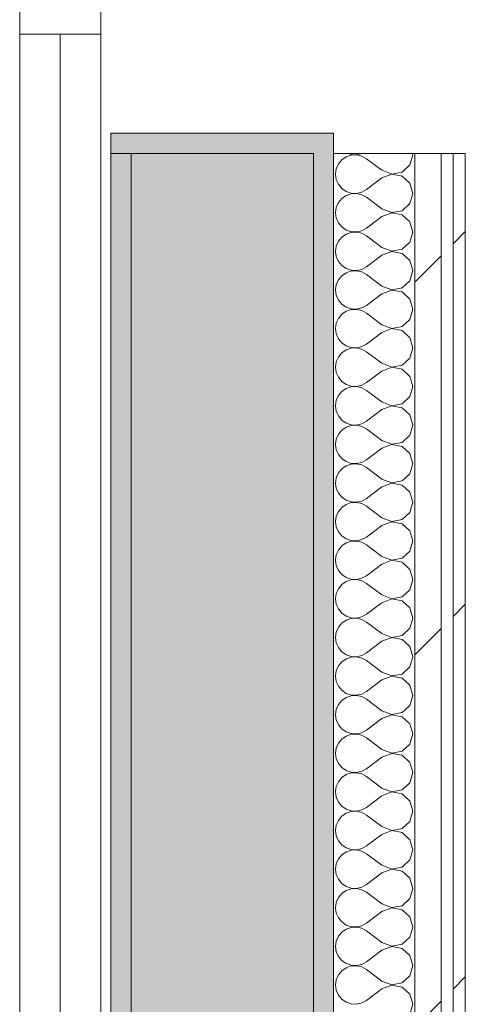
# Model space of a CAD drawing. Header units: millimetres. Extents: x -40968 to 11883, y -18816 to 4378.
# Tile 157 of 209: x -3794 to -3574, y -14067 to -13581. Entities that reach past the tile are written whole.
import ezdxf

# ---------------------------------------------------------------- set-up
doc = ezdxf.new("R2010")
doc.units = ezdxf.units.MM
doc.header["$MEASUREMENT"] = 0
doc.linetypes.add('Wipeout_Contour', pattern=[1000, 0, -1000])
for name, color, linetype in [('12_FAÇ_Façana', 7, 'Continuous'), ('Nuevo_08_E_Envans secs', 7, 'Continuous'), ('Puertas Archicad', 7, 'Continuous')]:
    doc.layers.add(name, color=color, linetype=linetype)
for name, color, linetype, lineweight, true_color in [('12_FAÇ_Façana_Pluma_Nº__102', 7, 'Continuous', 5, 0xcccccc), ('12_FAÇ_Façana_Pluma_Nº__176', 7, 'Continuous', 15, 0x93a0c6), ('Nuevo_08_E_Envans secs_Pluma_Nº__102', 7, 'Continuous', 5, 0xcccccc), ('Nuevo_08_E_Envans secs_Pluma_Nº__171', 171, 'Continuous', 13, 0xaaaaff), ('Nuevo_08_E_Envans secs_Pluma_Nº__177', 7, 'Continuous', 15, 0xf7e046)]:
    doc.layers.add(name, color=color, linetype=linetype, lineweight=lineweight, true_color=true_color)
for name, color, linetype, lineweight in [('12_FAÇ_Façana_Pluma_Nº__7', 7, 'Continuous', 5), ('Nuevo_08_E_Envans secs_Pluma_Nº__1', 7, 'Continuous', 5), ('Puertas Archicad_Pluma_Nº__1', 7, 'Continuous', 5), ('Puertas Archicad_Pluma_Nº__7', 7, 'Continuous', 5)]:
    doc.layers.add(name, color=color, linetype=linetype, lineweight=lineweight)
pattern_1 = [(45, (0, 0), (-183.8478, 183.8478), [195, -65]), (45, (7e-14, 183.85), (-183.8478, 183.8478), [195, -65])]

# ---------------------------------------------------------------- blocks, each defined once
blk = doc.blocks.new('Puerta Corredera Exterior 27')
at = {"layer": 'Puertas Archicad', "linetype": 'Continuous', "lineweight": 0, "true_color": 0xffffff}
h = blk.add_hatch(dxfattribs=at)
h.set_pattern_fill('Hormigón_en_Masa_0001', style=0, pattern_type=2)
h.set_pattern_definition([(0, (0, 0), (0, 779.4), [48.75, -401.25]), (0, (225, 389.7), (0, 779.4), [48.75, -401.25]), (60, (0, 0), (-675, 389.7), [48.75, -401.25]), (60, (450, 0), (-675, 389.7), [48.75, -401.25]), (120, (48.75, 0), (675, 389.7), [48.75, -401.25]), (120, (498.75, 0), (675, 389.7), [48.75, -401.25]), (0, (0, 75), (0, 150), [0, -150, 0, -225]), (45, (75, 75), (-106.066, 106.066), [0, -112.5, 0, -187.5])])
h.paths.add_polyline_path([(428.07, 45), (428.07, 5), (528.07, 5), (528.07, 45)])
at = {"layer": 'Puertas Archicad_Pluma_Nº__1', "color": 7, "linetype": 'Continuous', "lineweight": 5}
for p, q in [((428.07, 45), (528.07, 45)), ((528.07, 45), (528.07, 5)), ((528.07, 25), (1502.07, 25)), ((528.07, 5), (428.07, 5))]:
    blk.add_line(p, q, dxfattribs=at)
at = {"layer": 'Puertas Archicad_Pluma_Nº__1', "color": 7, "linetype": 'Continuous', "lineweight": 5, "flags": 128}
for points in [[(528.07, 45), (1502.07, 45), (1502.07, 25), (528.07, 25)], [(528.07, 25), (1502.07, 25), (1502.07, 5), (528.07, 5)]]:
    blk.add_lwpolyline(points, close=True, dxfattribs=at)
at = {"layer": 'Puertas Archicad_Pluma_Nº__7', "color": 7, "linetype": 'Continuous', "lineweight": 5}
for p in [(577, 0), (587, -110)]:
    blk.add_line(p, (577, -110), dxfattribs=at)
blk = doc.blocks.new('Muro_45_1', base_point=(-3748.89, -17083.98))
at = {"layer": '12_FAÇ_Façana_Pluma_Nº__102', "linetype": 'Continuous', "lineweight": 0, "true_color": 0xe5e5e5}
blk.add_hatch(color=254, dxfattribs=at).paths.add_polyline_path([(-3738.89, -16700.98), (-3648.89, -16700.98), (-3648.89, -13646.98), (-3738.89, -13646.98)])
at = {"layer": '12_FAÇ_Façana_Pluma_Nº__176', "linetype": 'Continuous', "lineweight": 0, "true_color": 0x495063}
for points in [[(-3638.89, -13646.98), (-3638.89, -13636.98), (-3748.89, -13636.98), (-3748.89, -13646.98), (-3648.89, -13646.98)], [(-3748.89, -13646.98), (-3748.89, -16690.98), (-3738.89, -16690.98), (-3738.89, -13646.98)], [(-3638.89, -13646.98), (-3648.89, -13646.98), (-3648.89, -17073.98), (-3638.89, -17073.98)]]:
    blk.add_hatch(color=251, dxfattribs=at).paths.add_polyline_path(points)
at = {"layer": '12_FAÇ_Façana_Pluma_Nº__7', "color": 7, "linetype": 'Continuous', "lineweight": 5}
for p, q in [((-3748.89, -13636.98), (-3638.89, -13636.98)), ((-3748.89, -13646.98), (-3748.89, -13636.98)), ((-3638.89, -13646.98), (-3638.89, -13636.98)), ((-3648.89, -13646.98), (-3748.89, -13646.98)), ((-3738.89, -13646.98), (-3738.89, -16700.98)), ((-3648.89, -16700.98), (-3648.89, -13646.98))]:
    blk.add_line(p, q, dxfattribs=at)
at = {"layer": '12_FAÇ_Façana_Pluma_Nº__7', "color": 7, "linetype": 'Continuous', "lineweight": 5, "flags": 128}
for points in [[(-3748.89, -13646.98), (-3748.89, -16690.98)], [(-3638.89, -17073.98), (-3638.89, -13646.98)]]:
    blk.add_lwpolyline(points, dxfattribs=at)
at = {"layer": 'Puertas Archicad', "color": 253, "linetype": 'Continuous', "lineweight": 5, "true_color": 0xa4a4a6, "xscale": -1, "zscale": 1000, "rotation": 90}
blk.add_blockref('Puerta Corredera Exterior 27', (-3748.89, -13059.98), dxfattribs=at)
blk = doc.blocks.new('*X502')
at = {"layer": 'Nuevo_08_E_Envans secs_Pluma_Nº__102', "color": 254, "linetype": 'Continuous', "lineweight": 5, "true_color": 0xcccccc}
for p, q in [((-3632.68, -13648.62), (-3634.84, -13650.11)), ((-3630.19, -13647.78), (-3632.68, -13648.62)), ((-3631.6, -13646.98), (-3630.19, -13647.45)), ((-3630.19, -13647.45), (-3627.56, -13647.58)), ((-3627.56, -13647.66), (-3630.19, -13647.78)), ((-3627.56, -13647.58), (-3625, -13646.99)), ((-3625, -13648.25), (-3627.56, -13647.66)), ((-3625, -13646.99), (-3624.99, -13646.98)), ((-3622.7, -13649.52), (-3625, -13648.25)), ((-3601.27, -13652.63), (-3599.85, -13647.62)), ((-3599.85, -13647.62), (-3600.03, -13646.98)), ((-3636.52, -13652.14), (-3637.58, -13654.54)), ((-3634.84, -13650.11), (-3636.52, -13652.14)), ((-3615.08, -13655.24), (-3622.7, -13649.52)), ((-3605.11, -13656.14), (-3601.27, -13652.63)), ((-3637.58, -13654.54), (-3637.94, -13657.14)), ((-3637.94, -13657.14), (-3637.58, -13659.75)), ((-3615.08, -13655.24), (-3610.23, -13657.1)), ((-3610.23, -13657.18), (-3615.08, -13659.05)), ((-3610.23, -13657.1), (-3605.11, -13656.14)), ((-3605.11, -13658.15), (-3610.23, -13657.18)), ((-3601.27, -13661.66), (-3605.11, -13658.15)), ((-3637.58, -13659.75), (-3636.52, -13662.15)), ((-3636.52, -13662.15), (-3634.84, -13664.17)), ((-3615.08, -13659.05), (-3622.7, -13664.76)), ((-3599.85, -13666.67), (-3601.27, -13661.66)), ((-3634.84, -13664.17), (-3632.68, -13665.66)), ((-3632.68, -13667.67), (-3634.84, -13669.16)), ((-3632.68, -13665.66), (-3630.19, -13666.5)), ((-3630.19, -13666.83), (-3632.68, -13667.67)), ((-3630.19, -13666.5), (-3627.56, -13666.63)), ((-3627.56, -13666.71), (-3630.19, -13666.83)), ((-3627.56, -13666.63), (-3625, -13666.03)), ((-3625, -13667.3), (-3627.56, -13666.71)), ((-3625, -13666.03), (-3622.7, -13664.76)), ((-3622.7, -13668.57), (-3625, -13667.3)), ((-3601.27, -13671.67), (-3599.85, -13666.67)), ((-3636.52, -13671.18), (-3637.58, -13673.59)), ((-3634.84, -13669.16), (-3636.52, -13671.18)), ((-3615.08, -13674.29), (-3622.7, -13668.57)), ((-3605.11, -13675.19), (-3601.27, -13671.67)), ((-3637.58, -13673.59), (-3637.94, -13676.19)), ((-3637.94, -13676.19), (-3637.58, -13678.79)), ((-3615.08, -13674.29), (-3610.23, -13676.15)), ((-3610.23, -13676.23), (-3615.08, -13678.1)), ((-3610.23, -13676.15), (-3605.11, -13675.19)), ((-3605.11, -13677.2), (-3610.23, -13676.23)), ((-3601.27, -13680.71), (-3605.11, -13677.2)), ((-3637.58, -13678.79), (-3636.52, -13681.2)), ((-3636.52, -13681.2), (-3634.84, -13683.22)), ((-3615.08, -13678.1), (-3622.7, -13683.81)), ((-3599.85, -13685.71), (-3601.27, -13680.71)), ((-3634.84, -13683.22), (-3632.68, -13684.71)), ((-3632.68, -13686.72), (-3634.84, -13688.21)), ((-3632.68, -13684.71), (-3630.19, -13685.55)), ((-3630.19, -13685.88), (-3632.68, -13686.72)), ((-3630.19, -13685.55), (-3627.56, -13685.68)), ((-3627.56, -13685.75), (-3630.19, -13685.88)), ((-3627.56, -13685.68), (-3625, -13685.08)), ((-3625, -13686.35), (-3627.56, -13685.75)), ((-3625, -13685.08), (-3622.7, -13683.81)), ((-3622.7, -13687.62), (-3625, -13686.35)), ((-3615.08, -13693.33), (-3622.7, -13687.62)), ((-3601.27, -13690.72), (-3599.85, -13685.71)), ((-3636.52, -13690.23), (-3637.58, -13692.64)), ((-3634.84, -13688.21), (-3636.52, -13690.23)), ((-3605.11, -13694.23), (-3601.27, -13690.72)), ((-3637.58, -13692.64), (-3637.94, -13695.24)), ((-3637.94, -13695.24), (-3637.58, -13697.84)), ((-3615.08, -13697.14), (-3622.7, -13702.86)), ((-3615.08, -13693.33), (-3610.23, -13695.2)), ((-3610.23, -13695.28), (-3615.08, -13697.14)), ((-3610.23, -13695.2), (-3605.11, -13694.23)), ((-3605.11, -13696.24), (-3610.23, -13695.28)), ((-3601.27, -13699.75), (-3605.11, -13696.24)), ((-3637.58, -13697.84), (-3636.52, -13700.25)), ((-3636.52, -13700.25), (-3634.84, -13702.27)), ((-3634.84, -13702.27), (-3632.68, -13703.76)), ((-3599.85, -13704.76), (-3601.27, -13699.75)), ((-3632.68, -13705.77), (-3634.84, -13707.26)), ((-3632.68, -13703.76), (-3630.19, -13704.6)), ((-3630.19, -13704.93), (-3632.68, -13705.77)), ((-3630.19, -13704.6), (-3627.56, -13704.72)), ((-3627.56, -13704.8), (-3630.19, -13704.93)), ((-3627.56, -13704.72), (-3625, -13704.13)), ((-3625, -13705.4), (-3627.56, -13704.8)), ((-3625, -13704.13), (-3622.7, -13702.86)), ((-3622.7, -13706.67), (-3625, -13705.4)), ((-3615.08, -13712.38), (-3622.7, -13706.67)), ((-3601.27, -13709.77), (-3599.85, -13704.76)), ((-3637.58, -13711.68), (-3637.94, -13714.29)), ((-3636.52, -13709.28), (-3637.58, -13711.68)), ((-3634.84, -13707.26), (-3636.52, -13709.28)), ((-3605.11, -13713.28), (-3601.27, -13709.77)), ((-3637.94, -13714.29), (-3637.58, -13716.89)), ((-3615.08, -13716.19), (-3622.7, -13721.9)), ((-3615.08, -13712.38), (-3610.23, -13714.25)), ((-3610.23, -13714.32), (-3615.08, -13716.19)), ((-3610.23, -13714.25), (-3605.11, -13713.28)), ((-3605.11, -13715.29), (-3610.23, -13714.32)), ((-3601.27, -13718.8), (-3605.11, -13715.29)), ((-3637.58, -13716.89), (-3636.52, -13719.29)), ((-3636.52, -13719.29), (-3634.84, -13721.32)), ((-3634.84, -13721.32), (-3632.68, -13722.8)), ((-3599.85, -13723.81), (-3601.27, -13718.8)), ((-3634.84, -13726.3), (-3636.52, -13728.33)), ((-3632.68, -13724.81), (-3634.84, -13726.3)), ((-3632.68, -13722.8), (-3630.19, -13723.64)), ((-3630.19, -13723.98), (-3632.68, -13724.81)), ((-3630.19, -13723.64), (-3627.56, -13723.77)), ((-3627.56, -13723.85), (-3630.19, -13723.98)), ((-3627.56, -13723.77), (-3625, -13723.18)), ((-3625, -13724.44), (-3627.56, -13723.85)), ((-3625, -13723.18), (-3622.7, -13721.9)), ((-3622.7, -13725.71), (-3625, -13724.44)), ((-3615.08, -13731.43), (-3622.7, -13725.71)), ((-3601.27, -13728.82), (-3599.85, -13723.81)), ((-3637.58, -13730.73), (-3637.94, -13733.33)), ((-3636.52, -13728.33), (-3637.58, -13730.73)), ((-3605.11, -13732.33), (-3601.27, -13728.82)), ((-3637.94, -13733.33), (-3637.58, -13735.94)), ((-3637.58, -13735.94), (-3636.52, -13738.34)), ((-3615.08, -13735.24), (-3622.7, -13740.95)), ((-3615.08, -13731.43), (-3610.23, -13733.29)), ((-3610.23, -13733.37), (-3615.08, -13735.24)), ((-3610.23, -13733.29), (-3605.11, -13732.33)), ((-3605.11, -13734.34), (-3610.23, -13733.37)), ((-3601.27, -13737.85), (-3605.11, -13734.34)), ((-3636.52, -13738.34), (-3634.84, -13740.36)), ((-3634.84, -13740.36), (-3632.68, -13741.85)), ((-3625, -13742.22), (-3622.7, -13740.95)), ((-3599.85, -13742.86), (-3601.27, -13737.85)), ((-3634.84, -13745.35), (-3636.52, -13747.37)), ((-3632.68, -13743.86), (-3634.84, -13745.35)), ((-3632.68, -13741.85), (-3630.19, -13742.69)), ((-3630.19, -13743.02), (-3632.68, -13743.86)), ((-3630.19, -13742.69), (-3627.56, -13742.82)), ((-3627.56, -13742.9), (-3630.19, -13743.02)), ((-3627.56, -13742.82), (-3625, -13742.22)), ((-3625, -13743.49), (-3627.56, -13742.9)), ((-3622.7, -13744.76), (-3625, -13743.49)), ((-3615.08, -13750.48), (-3622.7, -13744.76)), ((-3601.27, -13747.86), (-3599.85, -13742.86)), ((-3637.58, -13749.78), (-3637.94, -13752.38)), ((-3636.52, -13747.37), (-3637.58, -13749.78)), ((-3615.08, -13750.48), (-3610.23, -13752.34)), ((-3605.11, -13751.38), (-3601.27, -13747.86)), ((-3637.94, -13752.38), (-3637.58, -13754.98)), ((-3637.58, -13754.98), (-3636.52, -13757.39)), ((-3615.08, -13754.29), (-3622.7, -13760)), ((-3610.23, -13752.42), (-3615.08, -13754.29)), ((-3610.23, -13752.34), (-3605.11, -13751.38)), ((-3605.11, -13753.39), (-3610.23, -13752.42)), ((-3601.27, -13756.9), (-3605.11, -13753.39)), ((-3636.52, -13757.39), (-3634.84, -13759.41)), ((-3634.84, -13759.41), (-3632.68, -13760.9)), ((-3625, -13761.27), (-3622.7, -13760)), ((-3599.85, -13761.9), (-3601.27, -13756.9)), ((-3634.84, -13764.4), (-3636.52, -13766.42)), ((-3632.68, -13762.91), (-3634.84, -13764.4)), ((-3632.68, -13760.9), (-3630.19, -13761.74)), ((-3630.19, -13762.07), (-3632.68, -13762.91)), ((-3630.19, -13761.74), (-3627.56, -13761.87)), ((-3627.56, -13761.94), (-3630.19, -13762.07)), ((-3627.56, -13761.87), (-3625, -13761.27)), ((-3625, -13762.54), (-3627.56, -13761.94)), ((-3622.7, -13763.81), (-3625, -13762.54)), ((-3615.08, -13769.52), (-3622.7, -13763.81)), ((-3601.27, -13766.91), (-3599.85, -13761.9)), ((-3637.58, -13768.83), (-3637.94, -13771.43)), ((-3636.52, -13766.42), (-3637.58, -13768.83)), ((-3615.08, -13769.52), (-3610.23, -13771.39)), ((-3605.11, -13770.42), (-3601.27, -13766.91)), ((-3637.94, -13771.43), (-3637.58, -13774.03)), ((-3637.58, -13774.03), (-3636.52, -13776.44)), ((-3615.08, -13773.33), (-3622.7, -13779.05)), ((-3610.23, -13771.47), (-3615.08, -13773.33)), ((-3610.23, -13771.39), (-3605.11, -13770.42)), ((-3605.11, -13772.43), (-3610.23, -13771.47)), ((-3601.27, -13775.95), (-3605.11, -13772.43)), ((-3636.52, -13776.44), (-3634.84, -13778.46)), ((-3634.84, -13778.46), (-3632.68, -13779.95)), ((-3632.68, -13779.95), (-3630.19, -13780.79)), ((-3625, -13780.32), (-3622.7, -13779.05)), ((-3599.85, -13780.95), (-3601.27, -13775.95)), ((-3634.84, -13783.45), (-3636.52, -13785.47)), ((-3632.68, -13781.96), (-3634.84, -13783.45)), ((-3630.19, -13781.12), (-3632.68, -13781.96)), ((-3630.19, -13780.79), (-3627.56, -13780.91)), ((-3627.56, -13780.99), (-3630.19, -13781.12)), ((-3627.56, -13780.91), (-3625, -13780.32)), ((-3625, -13781.59), (-3627.56, -13780.99)), ((-3622.7, -13782.86), (-3625, -13781.59)), ((-3615.08, -13788.57), (-3622.7, -13782.86)), ((-3601.27, -13785.96), (-3599.85, -13780.95)), ((-3637.58, -13787.87), (-3637.94, -13790.48)), ((-3636.52, -13785.47), (-3637.58, -13787.87)), ((-3615.08, -13788.57), (-3610.23, -13790.44)), ((-3610.23, -13790.44), (-3605.11, -13789.47)), ((-3605.11, -13789.47), (-3601.27, -13785.96)), ((-3637.94, -13790.48), (-3637.58, -13793.08)), ((-3637.58, -13793.08), (-3636.52, -13795.48)), ((-3615.08, -13792.38), (-3622.7, -13798.1)), ((-3610.23, -13790.51), (-3615.08, -13792.38)), ((-3605.11, -13791.48), (-3610.23, -13790.51)), ((-3601.27, -13794.99), (-3605.11, -13791.48)), ((-3636.52, -13795.48), (-3634.84, -13797.51)), ((-3634.84, -13797.51), (-3632.68, -13798.99)), ((-3632.68, -13798.99), (-3630.19, -13799.83)), ((-3627.56, -13799.96), (-3625, -13799.37)), ((-3625, -13799.37), (-3622.7, -13798.1)), ((-3599.85, -13800), (-3601.27, -13794.99)), ((-3634.84, -13802.49), (-3636.52, -13804.52)), ((-3632.68, -13801.01), (-3634.84, -13802.49)), ((-3630.19, -13800.17), (-3632.68, -13801.01)), ((-3630.19, -13799.83), (-3627.56, -13799.96)), ((-3627.56, -13800.04), (-3630.19, -13800.17)), ((-3625, -13800.63), (-3627.56, -13800.04)), ((-3622.7, -13801.9), (-3625, -13800.63)), ((-3615.08, -13807.62), (-3622.7, -13801.9)), ((-3601.27, -13805.01), (-3599.85, -13800)), ((-3637.58, -13806.92), (-3637.94, -13809.52)), ((-3636.52, -13804.52), (-3637.58, -13806.92)), ((-3615.08, -13807.62), (-3610.23, -13809.49)), ((-3610.23, -13809.49), (-3605.11, -13808.52)), ((-3605.11, -13808.52), (-3601.27, -13805.01)), ((-3637.94, -13809.52), (-3637.58, -13812.13)), ((-3637.58, -13812.13), (-3636.52, -13814.53)), ((-3615.08, -13811.43), (-3622.7, -13817.14)), ((-3610.23, -13809.56), (-3615.08, -13811.43)), ((-3605.11, -13810.53), (-3610.23, -13809.56)), ((-3601.27, -13814.04), (-3605.11, -13810.53)), ((-3636.52, -13814.53), (-3634.84, -13816.55)), ((-3634.84, -13816.55), (-3632.68, -13818.04)), ((-3632.68, -13818.04), (-3630.19, -13818.88)), ((-3627.56, -13819.01), (-3625, -13818.41)), ((-3625, -13818.41), (-3622.7, -13817.14)), ((-3599.85, -13819.05), (-3601.27, -13814.04)), ((-3636.52, -13823.56), (-3637.58, -13825.97)), ((-3634.84, -13821.54), (-3636.52, -13823.56)), ((-3632.68, -13820.05), (-3634.84, -13821.54)), ((-3630.19, -13819.21), (-3632.68, -13820.05)), ((-3630.19, -13818.88), (-3627.56, -13819.01)), ((-3627.56, -13819.09), (-3630.19, -13819.21)), ((-3625, -13819.68), (-3627.56, -13819.09)), ((-3622.7, -13820.95), (-3625, -13819.68)), ((-3615.08, -13826.67), (-3622.7, -13820.95)), ((-3601.27, -13824.05), (-3599.85, -13819.05)), ((-3637.58, -13825.97), (-3637.94, -13828.57)), ((-3615.08, -13826.67), (-3610.23, -13828.53)), ((-3610.23, -13828.53), (-3605.11, -13827.57)), ((-3605.11, -13827.57), (-3601.27, -13824.05)), ((-3637.94, -13828.57), (-3637.58, -13831.17)), ((-3637.58, -13831.17), (-3636.52, -13833.58)), ((-3615.08, -13830.48), (-3622.7, -13836.19)), ((-3610.23, -13828.61), (-3615.08, -13830.48)), ((-3605.11, -13829.58), (-3610.23, -13828.61)), ((-3601.27, -13833.09), (-3605.11, -13829.58)), ((-3599.85, -13838.1), (-3601.27, -13833.09)), ((-3636.52, -13833.58), (-3634.84, -13835.6)), ((-3634.84, -13835.6), (-3632.68, -13837.09)), ((-3632.68, -13837.09), (-3630.19, -13837.93)), ((-3630.19, -13838.26), (-3632.68, -13839.1)), ((-3630.19, -13837.93), (-3627.56, -13838.06)), ((-3627.56, -13838.13), (-3630.19, -13838.26)), ((-3627.56, -13838.06), (-3625, -13837.46)), ((-3625, -13838.73), (-3627.56, -13838.13)), ((-3625, -13837.46), (-3622.7, -13836.19)), ((-3601.27, -13843.1), (-3599.85, -13838.1)), ((-3636.52, -13842.61), (-3637.58, -13845.02)), ((-3634.84, -13840.59), (-3636.52, -13842.61)), ((-3632.68, -13839.1), (-3634.84, -13840.59)), ((-3622.7, -13840), (-3625, -13838.73)), ((-3615.08, -13845.71), (-3622.7, -13840)), ((-3605.11, -13846.61), (-3601.27, -13843.1)), ((-3637.58, -13845.02), (-3637.94, -13847.62)), ((-3637.94, -13847.62), (-3637.58, -13850.22)), ((-3615.08, -13845.71), (-3610.23, -13847.58)), ((-3610.23, -13847.66), (-3615.08, -13849.52)), ((-3610.23, -13847.58), (-3605.11, -13846.61)), ((-3605.11, -13848.62), (-3610.23, -13847.66)), ((-3637.58, -13850.22), (-3636.52, -13852.63)), ((-3636.52, -13852.63), (-3634.84, -13854.65)), ((-3615.08, -13849.52), (-3622.7, -13855.24)), ((-3601.27, -13852.14), (-3605.11, -13848.62)), ((-3599.85, -13857.14), (-3601.27, -13852.14)), ((-3634.84, -13854.65), (-3632.68, -13856.14)), ((-3632.68, -13856.14), (-3630.19, -13856.98)), ((-3630.19, -13857.31), (-3632.68, -13858.15)), ((-3630.19, -13856.98), (-3627.56, -13857.1)), ((-3627.56, -13857.18), (-3630.19, -13857.31)), ((-3627.56, -13857.1), (-3625, -13856.51)), ((-3625, -13857.78), (-3627.56, -13857.18)), ((-3625, -13856.51), (-3622.7, -13855.24)), ((-3601.27, -13862.15), (-3599.85, -13857.14)), ((-3636.52, -13861.66), (-3637.58, -13864.06)), ((-3634.84, -13859.64), (-3636.52, -13861.66)), ((-3632.68, -13858.15), (-3634.84, -13859.64)), ((-3622.7, -13859.05), (-3625, -13857.78)), ((-3615.08, -13864.76), (-3622.7, -13859.05)), ((-3605.11, -13865.66), (-3601.27, -13862.15)), ((-3637.58, -13864.06), (-3637.94, -13866.67)), ((-3637.94, -13866.67), (-3637.58, -13869.27)), ((-3615.08, -13864.76), (-3610.23, -13866.63)), ((-3610.23, -13866.71), (-3615.08, -13868.57)), ((-3610.23, -13866.63), (-3605.11, -13865.66)), ((-3605.11, -13867.67), (-3610.23, -13866.71)), ((-3637.58, -13869.27), (-3636.52, -13871.67)), ((-3636.52, -13871.67), (-3634.84, -13873.7)), ((-3615.08, -13868.57), (-3622.7, -13874.29)), ((-3601.27, -13871.18), (-3605.11, -13867.67)), ((-3599.85, -13876.19), (-3601.27, -13871.18)), ((-3634.84, -13873.7), (-3632.68, -13875.19)), ((-3632.68, -13875.19), (-3630.19, -13876.02)), ((-3630.19, -13876.36), (-3632.68, -13877.2)), ((-3630.19, -13876.02), (-3627.56, -13876.15)), ((-3627.56, -13876.23), (-3630.19, -13876.36)), ((-3627.56, -13876.15), (-3625, -13875.56)), ((-3625, -13876.82), (-3627.56, -13876.23)), ((-3625, -13875.56), (-3622.7, -13874.29)), ((-3622.7, -13878.1), (-3625, -13876.82)), ((-3601.27, -13881.2), (-3599.85, -13876.19)), ((-3636.52, -13880.71), (-3637.58, -13883.11)), ((-3634.84, -13878.68), (-3636.52, -13880.71)), ((-3632.68, -13877.2), (-3634.84, -13878.68)), ((-3615.08, -13883.81), (-3622.7, -13878.1)), ((-3605.11, -13884.71), (-3601.27, -13881.2)), ((-3637.58, -13883.11), (-3637.94, -13885.71)), ((-3637.94, -13885.71), (-3637.58, -13888.32)), ((-3615.08, -13883.81), (-3610.23, -13885.68)), ((-3610.23, -13885.75), (-3615.08, -13887.62)), ((-3610.23, -13885.68), (-3605.11, -13884.71)), ((-3605.11, -13886.72), (-3610.23, -13885.75)), ((-3601.27, -13890.23), (-3605.11, -13886.72)), ((-3637.58, -13888.32), (-3636.52, -13890.72)), ((-3636.52, -13890.72), (-3634.84, -13892.74)), ((-3615.08, -13887.62), (-3622.7, -13893.33)), ((-3599.85, -13895.24), (-3601.27, -13890.23)), ((-3634.84, -13892.74), (-3632.68, -13894.23)), ((-3632.68, -13896.24), (-3634.84, -13897.73)), ((-3632.68, -13894.23), (-3630.19, -13895.07)), ((-3630.19, -13895.4), (-3632.68, -13896.24)), ((-3630.19, -13895.07), (-3627.56, -13895.2)), ((-3627.56, -13895.28), (-3630.19, -13895.4)), ((-3627.56, -13895.2), (-3625, -13894.6)), ((-3625, -13895.87), (-3627.56, -13895.28)), ((-3625, -13894.6), (-3622.7, -13893.33)), ((-3622.7, -13897.14), (-3625, -13895.87)), ((-3601.27, -13900.25), (-3599.85, -13895.24)), ((-3636.52, -13899.75), (-3637.58, -13902.16)), ((-3634.84, -13897.73), (-3636.52, -13899.75)), ((-3615.08, -13902.86), (-3622.7, -13897.14)), ((-3605.11, -13903.76), (-3601.27, -13900.25)), ((-3637.58, -13902.16), (-3637.94, -13904.76)), ((-3637.94, -13904.76), (-3637.58, -13907.36)), ((-3615.08, -13902.86), (-3610.23, -13904.72)), ((-3610.23, -13904.8), (-3615.08, -13906.67)), ((-3610.23, -13904.72), (-3605.11, -13903.76)), ((-3605.11, -13905.77), (-3610.23, -13904.8)), ((-3601.27, -13909.28), (-3605.11, -13905.77)), ((-3637.58, -13907.36), (-3636.52, -13909.77)), ((-3636.52, -13909.77), (-3634.84, -13911.79)), ((-3615.08, -13906.67), (-3622.7, -13912.38)), ((-3599.85, -13914.29), (-3601.27, -13909.28)), ((-3634.84, -13911.79), (-3632.68, -13913.28)), ((-3632.68, -13915.29), (-3634.84, -13916.78)), ((-3632.68, -13913.28), (-3630.19, -13914.12)), ((-3630.19, -13914.45), (-3632.68, -13915.29)), ((-3630.19, -13914.12), (-3627.56, -13914.25)), ((-3627.56, -13914.32), (-3630.19, -13914.45)), ((-3627.56, -13914.25), (-3625, -13913.65)), ((-3625, -13914.92), (-3627.56, -13914.32)), ((-3625, -13913.65), (-3622.7, -13912.38)), ((-3622.7, -13916.19), (-3625, -13914.92)), ((-3601.27, -13919.29), (-3599.85, -13914.29)), ((-3636.52, -13918.8), (-3637.58, -13921.21)), ((-3634.84, -13916.78), (-3636.52, -13918.8)), ((-3615.08, -13921.9), (-3622.7, -13916.19)), ((-3605.11, -13922.8), (-3601.27, -13919.29)), ((-3637.58, -13921.21), (-3637.94, -13923.81)), ((-3637.94, -13923.81), (-3637.58, -13926.41)), ((-3615.08, -13921.9), (-3610.23, -13923.77)), ((-3610.23, -13923.85), (-3615.08, -13925.71)), ((-3610.23, -13923.77), (-3605.11, -13922.8)), ((-3605.11, -13924.81), (-3610.23, -13923.85)), ((-3601.27, -13928.33), (-3605.11, -13924.81)), ((-3637.58, -13926.41), (-3636.52, -13928.82)), ((-3636.52, -13928.82), (-3634.84, -13930.84)), ((-3615.08, -13925.71), (-3622.7, -13931.43)), ((-3599.85, -13933.33), (-3601.27, -13928.33)), ((-3634.84, -13930.84), (-3632.68, -13932.33)), ((-3632.68, -13934.34), (-3634.84, -13935.83)), ((-3632.68, -13932.33), (-3630.19, -13933.17)), ((-3630.19, -13933.5), (-3632.68, -13934.34)), ((-3630.19, -13933.17), (-3627.56, -13933.29)), ((-3627.56, -13933.37), (-3630.19, -13933.5)), ((-3627.56, -13933.29), (-3625, -13932.7)), ((-3625, -13933.97), (-3627.56, -13933.37)), ((-3625, -13932.7), (-3622.7, -13931.43)), ((-3622.7, -13935.24), (-3625, -13933.97)), ((-3615.08, -13940.95), (-3622.7, -13935.24)), ((-3601.27, -13938.34), (-3599.85, -13933.33)), ((-3637.58, -13940.25), (-3637.94, -13942.86)), ((-3636.52, -13937.85), (-3637.58, -13940.25)), ((-3634.84, -13935.83), (-3636.52, -13937.85)), ((-3605.11, -13941.85), (-3601.27, -13938.34)), ((-3637.94, -13942.86), (-3637.58, -13945.46)), ((-3615.08, -13944.76), (-3622.7, -13950.48)), ((-3615.08, -13940.95), (-3610.23, -13942.82)), ((-3610.23, -13942.9), (-3615.08, -13944.76)), ((-3610.23, -13942.82), (-3605.11, -13941.85)), ((-3605.11, -13943.86), (-3610.23, -13942.9)), ((-3601.27, -13947.37), (-3605.11, -13943.86)), ((-3637.58, -13945.46), (-3636.52, -13947.86)), ((-3636.52, -13947.86), (-3634.84, -13949.89)), ((-3634.84, -13949.89), (-3632.68, -13951.38)), ((-3599.85, -13952.38), (-3601.27, -13947.37)), ((-3632.68, -13953.39), (-3634.84, -13954.87)), ((-3632.68, -13951.38), (-3630.19, -13952.22)), ((-3630.19, -13952.55), (-3632.68, -13953.39)), ((-3630.19, -13952.22), (-3627.56, -13952.34)), ((-3627.56, -13952.42), (-3630.19, -13952.55)), ((-3627.56, -13952.34), (-3625, -13951.75)), ((-3625, -13953.01), (-3627.56, -13952.42)), ((-3625, -13951.75), (-3622.7, -13950.48)), ((-3622.7, -13954.29), (-3625, -13953.01)), ((-3615.08, -13960), (-3622.7, -13954.29)), ((-3601.27, -13957.39), (-3599.85, -13952.38)), ((-3637.58, -13959.3), (-3637.94, -13961.9)), ((-3636.52, -13956.9), (-3637.58, -13959.3)), ((-3634.84, -13954.87), (-3636.52, -13956.9)), ((-3605.11, -13960.9), (-3601.27, -13957.39)), ((-3637.94, -13961.9), (-3637.58, -13964.51)), ((-3637.58, -13964.51), (-3636.52, -13966.91)), ((-3615.08, -13963.81), (-3622.7, -13969.52)), ((-3615.08, -13960), (-3610.23, -13961.87)), ((-3610.23, -13961.94), (-3615.08, -13963.81)), ((-3610.23, -13961.87), (-3605.11, -13960.9)), ((-3605.11, -13962.91), (-3610.23, -13961.94)), ((-3601.27, -13966.42), (-3605.11, -13962.91)), ((-3636.52, -13966.91), (-3634.84, -13968.94)), ((-3634.84, -13968.94), (-3632.68, -13970.42)), ((-3599.85, -13971.43), (-3601.27, -13966.42)), ((-3634.84, -13973.92), (-3636.52, -13975.95)), ((-3632.68, -13972.43), (-3634.84, -13973.92)), ((-3632.68, -13970.42), (-3630.19, -13971.26)), ((-3630.19, -13971.59), (-3632.68, -13972.43)), ((-3630.19, -13971.26), (-3627.56, -13971.39)), ((-3627.56, -13971.47), (-3630.19, -13971.59)), ((-3627.56, -13971.39), (-3625, -13970.8)), ((-3625, -13972.06), (-3627.56, -13971.47)), ((-3625, -13970.8), (-3622.7, -13969.52)), ((-3622.7, -13973.33), (-3625, -13972.06)), ((-3615.08, -13979.05), (-3622.7, -13973.33)), ((-3601.27, -13976.44), (-3599.85, -13971.43)), ((-3637.58, -13978.35), (-3637.94, -13980.95)), ((-3636.52, -13975.95), (-3637.58, -13978.35)), ((-3615.08, -13979.05), (-3610.23, -13980.91)), ((-3605.11, -13979.95), (-3601.27, -13976.44)), ((-3637.94, -13980.95), (-3637.58, -13983.55)), ((-3637.58, -13983.55), (-3636.52, -13985.96)), ((-3615.08, -13982.86), (-3622.7, -13988.57)), ((-3610.23, -13980.99), (-3615.08, -13982.86)), ((-3610.23, -13980.91), (-3605.11, -13979.95)), ((-3605.11, -13981.96), (-3610.23, -13980.99)), ((-3601.27, -13985.47), (-3605.11, -13981.96)), ((-3636.52, -13985.96), (-3634.84, -13987.98)), ((-3634.84, -13987.98), (-3632.68, -13989.47)), ((-3625, -13989.84), (-3622.7, -13988.57)), ((-3599.85, -13990.48), (-3601.27, -13985.47)), ((-3634.84, -13992.97), (-3636.52, -13994.99)), ((-3632.68, -13991.48), (-3634.84, -13992.97)), ((-3632.68, -13989.47), (-3630.19, -13990.31)), ((-3630.19, -13990.64), (-3632.68, -13991.48)), ((-3630.19, -13990.31), (-3627.56, -13990.44)), ((-3627.56, -13990.51), (-3630.19, -13990.64)), ((-3627.56, -13990.44), (-3625, -13989.84)), ((-3625, -13991.11), (-3627.56, -13990.51)), ((-3622.7, -13992.38), (-3625, -13991.11)), ((-3615.08, -13998.1), (-3622.7, -13992.38)), ((-3601.27, -13995.48), (-3599.85, -13990.48)), ((-3637.58, -13997.4), (-3637.94, -14000)), ((-3636.52, -13994.99), (-3637.58, -13997.4)), ((-3615.08, -13998.1), (-3610.23, -13999.96)), ((-3605.11, -13998.99), (-3601.27, -13995.48)), ((-3637.94, -14000), (-3637.58, -14002.6)), ((-3637.58, -14002.6), (-3636.52, -14005.01)), ((-3615.08, -14001.9), (-3622.7, -14007.62)), ((-3610.23, -14000.04), (-3615.08, -14001.9)), ((-3610.23, -13999.96), (-3605.11, -13998.99)), ((-3605.11, -14001.01), (-3610.23, -14000.04)), ((-3601.27, -14004.52), (-3605.11, -14001.01)), ((-3636.52, -14005.01), (-3634.84, -14007.03)), ((-3634.84, -14007.03), (-3632.68, -14008.52)), ((-3625, -14008.89), (-3622.7, -14007.62)), ((-3599.85, -14009.52), (-3601.27, -14004.52)), ((-3634.84, -14012.02), (-3636.52, -14014.04)), ((-3632.68, -14010.53), (-3634.84, -14012.02)), ((-3632.68, -14008.52), (-3630.19, -14009.36)), ((-3630.19, -14009.69), (-3632.68, -14010.53)), ((-3630.19, -14009.36), (-3627.56, -14009.49)), ((-3627.56, -14009.56), (-3630.19, -14009.69)), ((-3627.56, -14009.49), (-3625, -14008.89)), ((-3625, -14010.16), (-3627.56, -14009.56)), ((-3622.7, -14011.43), (-3625, -14010.16)), ((-3615.08, -14017.14), (-3622.7, -14011.43)), ((-3601.27, -14014.53), (-3599.85, -14009.52)), ((-3637.58, -14016.45), (-3637.94, -14019.05)), ((-3636.52, -14014.04), (-3637.58, -14016.45)), ((-3615.08, -14017.14), (-3610.23, -14019.01)), ((-3605.11, -14018.04), (-3601.27, -14014.53)), ((-3637.94, -14019.05), (-3637.58, -14021.65)), ((-3637.58, -14021.65), (-3636.52, -14024.05)), ((-3615.08, -14020.95), (-3622.7, -14026.67)), ((-3610.23, -14019.09), (-3615.08, -14020.95)), ((-3610.23, -14019.01), (-3605.11, -14018.04)), ((-3605.11, -14020.05), (-3610.23, -14019.09)), ((-3601.27, -14023.56), (-3605.11, -14020.05)), ((-3636.52, -14024.05), (-3634.84, -14026.08)), ((-3634.84, -14026.08), (-3632.68, -14027.57)), ((-3632.68, -14027.57), (-3630.19, -14028.41)), ((-3625, -14027.94), (-3622.7, -14026.67)), ((-3599.85, -14028.57), (-3601.27, -14023.56)), ((-3634.84, -14031.06), (-3636.52, -14033.09)), ((-3632.68, -14029.58), (-3634.84, -14031.06)), ((-3630.19, -14028.74), (-3632.68, -14029.58)), ((-3630.19, -14028.41), (-3627.56, -14028.53)), ((-3627.56, -14028.61), (-3630.19, -14028.74)), ((-3627.56, -14028.53), (-3625, -14027.94)), ((-3625, -14029.2), (-3627.56, -14028.61)), ((-3622.7, -14030.48), (-3625, -14029.2)), ((-3615.08, -14036.19), (-3622.7, -14030.48)), ((-3601.27, -14033.58), (-3599.85, -14028.57)), ((-3637.58, -14035.49), (-3637.94, -14038.1)), ((-3636.52, -14033.09), (-3637.58, -14035.49)), ((-3615.08, -14036.19), (-3610.23, -14038.06)), ((-3610.23, -14038.06), (-3605.11, -14037.09)), ((-3605.11, -14037.09), (-3601.27, -14033.58)), ((-3637.94, -14038.1), (-3637.58, -14040.7)), ((-3637.58, -14040.7), (-3636.52, -14043.1)), ((-3615.08, -14040), (-3622.7, -14045.71)), ((-3610.23, -14038.13), (-3615.08, -14040)), ((-3605.11, -14039.1), (-3610.23, -14038.13)), ((-3601.27, -14042.61), (-3605.11, -14039.1)), ((-3636.52, -14043.1), (-3634.84, -14045.13)), ((-3634.84, -14045.13), (-3632.68, -14046.61)), ((-3632.68, -14046.61), (-3630.19, -14047.45)), ((-3627.56, -14047.58), (-3625, -14046.99)), ((-3625, -14046.99), (-3622.7, -14045.71)), ((-3599.85, -14047.62), (-3601.27, -14042.61)), ((-3634.84, -14050.11), (-3636.52, -14052.14)), ((-3632.68, -14048.62), (-3634.84, -14050.11)), ((-3630.19, -14047.78), (-3632.68, -14048.62)), ((-3630.19, -14047.45), (-3627.56, -14047.58)), ((-3627.56, -14047.66), (-3630.19, -14047.78)), ((-3625, -14048.25), (-3627.56, -14047.66)), ((-3622.7, -14049.52), (-3625, -14048.25)), ((-3615.08, -14055.24), (-3622.7, -14049.52)), ((-3601.27, -14052.63), (-3599.85, -14047.62)), ((-3637.58, -14054.54), (-3637.94, -14057.14)), ((-3636.52, -14052.14), (-3637.58, -14054.54)), ((-3615.08, -14055.24), (-3610.23, -14057.1)), ((-3610.23, -14057.1), (-3605.11, -14056.14)), ((-3605.11, -14056.14), (-3601.27, -14052.63)), ((-3637.94, -14057.14), (-3637.58, -14059.75)), ((-3637.58, -14059.75), (-3636.52, -14062.15)), ((-3615.08, -14059.05), (-3622.7, -14064.76)), ((-3610.23, -14057.18), (-3615.08, -14059.05)), ((-3605.11, -14058.15), (-3610.23, -14057.18)), ((-3601.27, -14061.66), (-3605.11, -14058.15)), ((-3599.85, -14066.67), (-3601.27, -14061.66)), ((-3636.52, -14062.15), (-3634.84, -14064.17)), ((-3634.84, -14064.17), (-3632.68, -14065.66)), ((-3632.68, -14065.66), (-3630.19, -14066.5)), ((-3630.19, -14066.5), (-3627.56, -14066.63)), ((-3627.56, -14066.63), (-3625, -14066.03)), ((-3625, -14066.03), (-3622.7, -14064.76)), ((-3601.27, -14071.67), (-3599.85, -14066.67))]:
    blk.add_line(p, q, dxfattribs=at)
blk = doc.blocks.new('Muro_156_1', base_point=(-3573.89, -17276.98))
at = {"layer": 'Nuevo_08_E_Envans secs_Pluma_Nº__1', "color": 7, "linetype": 'Continuous', "lineweight": 5, "flags": 128}
blk.add_lwpolyline([(-3638.89, -13646.98), (-3638.89, -17130.98)], dxfattribs=at)
at = {"color": 254, "linetype": 'Wipeout_Contour', "lineweight": 0, "ltscale": 63230.89992}
blk.add_wipeout([(-3585.89, -17130.98), (-3585.89, -13646.98), (-3598.89, -13646.98), (-3598.89, -17130.98)], dxfattribs=at).dxf.layer = 'Nuevo_08_E_Envans secs'
at = {"color": 254, "linetype": 'Wipeout_Contour', "lineweight": 0, "ltscale": 63216.671369}
blk.add_wipeout([(-3573.89, -17130.98), (-3573.89, -13646.98), (-3579.89, -13646.98), (-3579.89, -17130.98)], dxfattribs=at).dxf.layer = 'Nuevo_08_E_Envans secs'
at = {"layer": 'Nuevo_08_E_Envans secs_Pluma_Nº__171', "linetype": 'Continuous', "lineweight": 13, "true_color": 0xaaaaff}
h = blk.add_hatch(dxfattribs=at)
h.set_pattern_fill('Panellat_HPL_0001', color=161, style=0, pattern_type=2)
h.set_pattern_definition(pattern_1)
h.paths.add_polyline_path([(-3573.89, -17130.98), (-3573.89, -13646.98), (-3579.89, -13646.98), (-3579.89, -17130.98)])
at = {"layer": 'Nuevo_08_E_Envans secs_Pluma_Nº__177', "linetype": 'Continuous', "lineweight": 15, "true_color": 0xf7e046}
h = blk.add_hatch(dxfattribs=at)
h.set_pattern_fill('Panellat_HPL_0001', color=53, style=0, pattern_type=2)
h.set_pattern_definition(pattern_1)
h.paths.add_polyline_path([(-3585.89, -17130.98), (-3585.89, -13646.98), (-3598.89, -13646.98), (-3598.89, -17130.98)])
at = {"layer": 'Nuevo_08_E_Envans secs_Pluma_Nº__1', "color": 7, "linetype": 'Continuous', "lineweight": 5}
for p, q in [((-3598.89, -17130.98), (-3598.89, -13646.98)), ((-3585.89, -17130.98), (-3585.89, -13646.98)), ((-3579.89, -17130.98), (-3579.89, -13646.98))]:
    blk.add_line(p, q, dxfattribs=at)
at = {"layer": 'Nuevo_08_E_Envans secs_Pluma_Nº__1', "color": 7, "linetype": 'Continuous', "lineweight": 5, "flags": 128}
for points in [[(-3598.89, -13646.98), (-3638.89, -13646.98)], [(-3585.89, -13646.98), (-3598.89, -13646.98)], [(-3579.89, -13646.98), (-3585.89, -13646.98)], [(-3573.89, -13646.98), (-3579.89, -13646.98)], [(-3573.89, -17130.98), (-3573.89, -13646.98)]]:
    blk.add_lwpolyline(points, dxfattribs=at)
at = {"layer": 'Nuevo_08_E_Envans secs', "color": 7, "lineweight": 20}
blk.add_blockref('*X502', (0, 0), dxfattribs=at)

msp = doc.modelspace()

# ---------------------------------------------------------------- block references
at = {"layer": '12_FAÇ_Façana', "color": 7, "lineweight": 20}
msp.add_blockref('Muro_45_1', (-3748.89, -17083.98), dxfattribs=at)

# ---------------------------------------------------------------- next in the draw order: block references
at = {"layer": 'Nuevo_08_E_Envans secs', "color": 7, "lineweight": 20}
msp.add_blockref('Muro_156_1', (-3573.89, -17276.98), dxfattribs=at)

doc.saveas('drawing.dxf')
